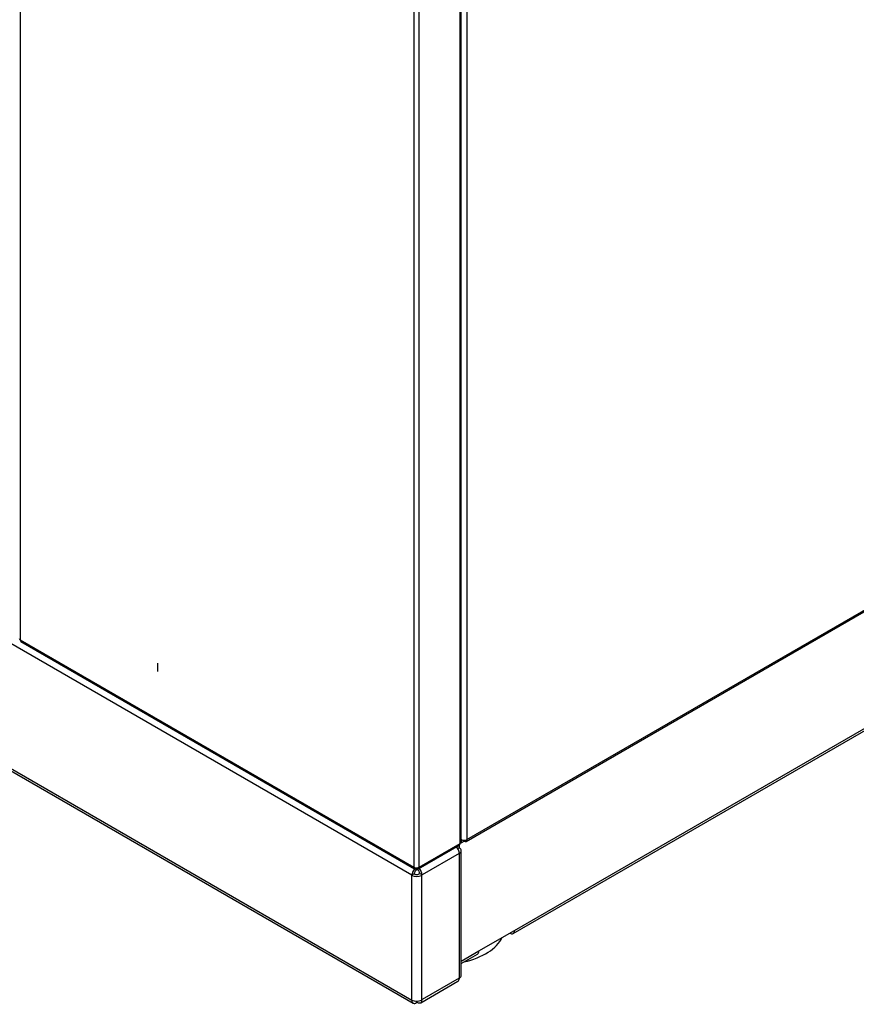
# Model space of a CAD drawing. Header units: millimetres. Extents: x 0 to 287, y 0 to 200.
# Tile 34 of 45: x 230 to 255, y 76 to 105. Entities that reach past the tile are written whole.
import ezdxf

# ---------------------------------------------------------------- set-up
doc = ezdxf.new("R2010")
doc.units = ezdxf.units.MM
doc.layers.add('134.126_BW4_CTM-', color=7, linetype='Continuous')
doc.layers.add('Standard', color=7, linetype='Continuous')

# ---------------------------------------------------------------- blocks, each defined once
blk = doc.blocks.new('SE')
at = {"layer": '134.126_BW4_CTM-', "color": 7, "linetype": 'Continuous'}
for p, q in [((230.401, 121.195), (230.401, 86.635)), ((243.546, 80.685), (243.546, 115.271)), ((243.715, 115.271), (243.715, 80.685)), ((243.511, 80.572), (243.511, 115.137)), ((243.542, 80.615), (243.542, 115.18)), ((242.132, 114.423), (242.132, 79.862)), ((242.281, 114.423), (242.281, 79.862)), ((243.691, 80.63), (276.755, 99.719)), ((243.715, 80.685), (276.78, 99.774)), ((245.092, 77.888), (271.375, 93.063)), ((245.133, 77.98), (271.416, 93.155)), ((242.073, 79.622), (230.052, 86.562)), ((230.401, 86.635), (242.132, 79.862)), ((230.423, 86.587), (242.154, 79.814)), ((234.494, 85.941), (234.494, 85.696)), ((230.108, 82.747), (242.115, 75.815)), ((230.111, 82.813), (242.073, 75.907)), ((243.546, 80.67), (243.542, 80.672)), ((243.542, 80.67), (243.546, 80.668)), ((243.546, 80.685), (243.546, 80.67)), ((243.559, 80.678), (243.546, 80.67)), ((243.546, 80.668), (243.561, 80.677)), ((243.546, 80.668), (243.546, 80.587)), ((243.631, 80.664), (243.631, 80.636)), ((242.269, 79.82), (243.489, 80.524)), ((242.291, 79.868), (243.511, 80.572)), ((243.417, 80.482), (243.417, 80.457)), ((243.487, 80.438), (243.446, 80.414)), ((243.487, 80.523), (243.487, 80.438)), ((243.535, 80.593), (243.546, 80.587)), ((243.546, 80.587), (243.631, 80.636)), ((243.487, 80.275), (242.377, 79.634)), ((243.487, 80.275), (243.487, 76.56)), ((243.546, 76.641), (243.546, 80.357)), ((242.206, 79.844), (242.206, 79.819)), ((242.215, 79.785), (242.215, 79.844)), ((242.216, 79.844), (242.216, 79.825)), ((242.235, 79.817), (242.235, 79.798)), ((242.235, 79.798), (242.236, 79.797)), ((242.281, 79.862), (242.291, 79.868)), ((242.144, 79.663), (242.073, 79.622)), ((242.073, 75.907), (242.073, 79.622)), ((242.285, 79.663), (242.307, 79.675)), ((242.307, 79.675), (242.377, 79.634)), ((242.356, 79.622), (242.377, 79.634)), ((242.356, 79.622), (242.356, 75.907)), ((244.073, 77.368), (245.133, 77.98)), ((243.546, 77.064), (244.073, 77.368)), ((243.546, 76.996), (244.031, 77.276)), ((243.487, 76.56), (242.377, 75.919)), ((242.336, 75.827), (243.446, 76.468)), ((242.215, 75.825), (242.215, 75.873)), ((242.235, 75.838), (242.235, 75.873)), ((242.236, 75.837), (242.235, 75.838)), ((242.377, 75.919), (242.356, 75.907))]:
    blk.add_line(p, q, dxfattribs=at)
for centre, major_axis, start_param, end_param in [((230.476, 86.678), (0.105, 0), 3.141593, 3.926991), ((230.476, 86.678), (0.0525, 0.0909), 2.356194, 3.141593), ((243.631, 80.734), (0.12, 0), 3.926991, 5.497787), ((243.631, 80.734), (-0.06, 0.104), 2.356194, 3.926991), ((243.346, 80.357), (-0.1, 0.173), 3.926991, 5.088892), ((243.346, 80.357), (-0.2, 0), 2.356194, 3.926991), ((243.437, 80.615), (-0.0525, 0.0909), 3.141593, 3.926991), ((243.437, 80.615), (-0.105, 0), 2.356194, 3.141593), ((242.215, 79.703), (0.1, 0.173), 1.237602, 2.356194), ((242.206, 79.905), (0.0525, 0.0909), 2.356194, 3.926991), ((242.206, 79.905), (-0.105, 0), 0.785398, 2.356194), ((242.215, 79.703), (0.05, 0.0866), 0.785398, 2.356194), ((242.216, 79.911), (-0.0525, 0.0909), 2.356194, 3.926991), ((242.236, 79.716), (0.05, -0.0866), 0.785398, 2.356194), ((242.236, 79.716), (0.1, -0.173), 0.785398, 1.947299), ((242.215, 79.703), (-0.2, 0), 0.785398, 2.356194), ((242.215, 79.703), (-0.1, 0), 0.785398, 2.356194), ((242.909, 78.079), (1.935, 0), 5.090708, 6.002174), ((244.992, 78.062), (-0.1, 0.173), 2.356194, 3.926991), ((243.931, 77.449), (-0.1, 0.173), 3.141593, 3.926991), ((243.346, 76.641), (-0.1, 0.173), 3.141593, 3.926991), ((243.346, 76.641), (-0.2, 0), 2.356194, 3.141593), ((242.215, 75.988), (0.1, 0.173), 2.356194, 3.926991), ((242.215, 75.988), (0.2, 0), 3.926991, 5.497787), ((242.236, 76.001), (-0.1, 0.173), 2.356194, 3.926991)]:
    blk.add_ellipse(centre, major_axis=major_axis, ratio=0.57735, start_param=start_param, end_param=end_param, dxfattribs=at)

msp = doc.modelspace()

# ---------------------------------------------------------------- block references
at = {"layer": 'Standard'}
msp.add_blockref('SE', (0, 0), dxfattribs=at)

doc.saveas('drawing.dxf')
